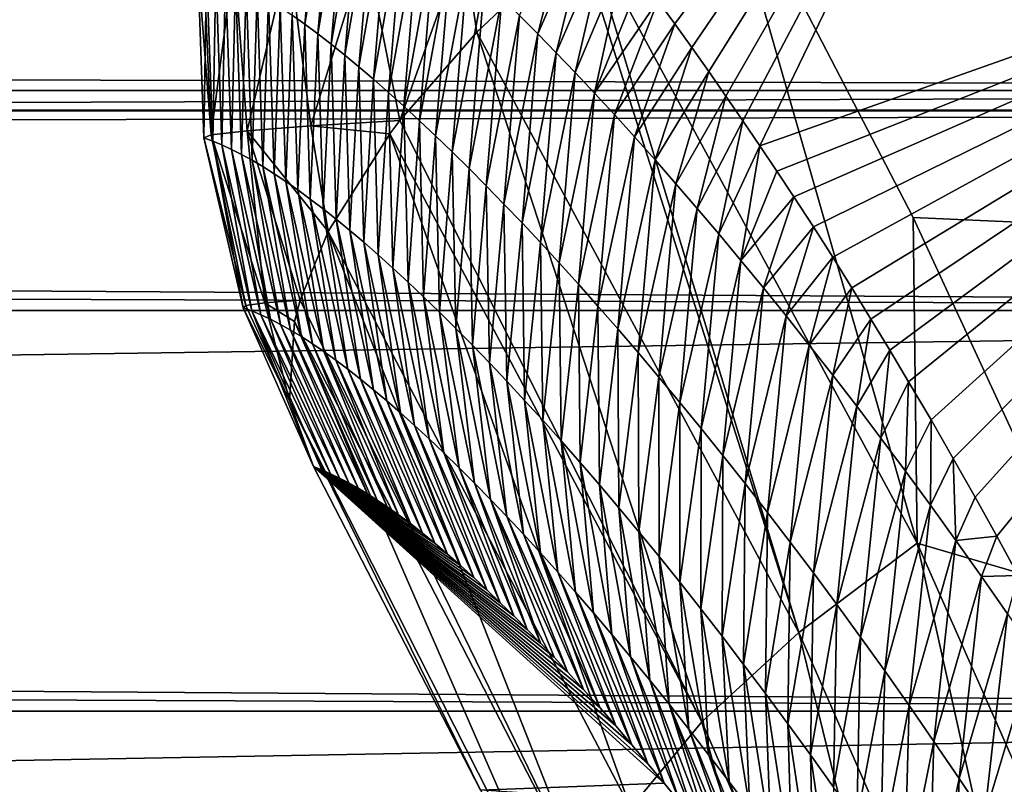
# Model space of a CAD drawing. Header units: metres. Extents: x -99 to 99, y -314 to 25.
# Tile 220 of 256: x 53.38 to 55.54, y 8.15 to 9.83. Entities that reach past the tile are written whole.
import ezdxf

# ---------------------------------------------------------------- set-up
doc = ezdxf.new("R2010")
doc.units = ezdxf.units.M
doc.layers.add('solid_K2442E1000C35', color=7, linetype='CONTINUOUS')

msp = doc.modelspace()

# ---------------------------------------------------------------- linework, layer by layer
at = {"layer": 'solid_K2442E1000C35'}
for points in [[(55.795956, 11.953486, 103.714195), (54.89637, 10.238478, 103.714195), (58.347553, 9.257127, 105.459549)], [(54.81287, 9.816098, 89.847153), (54.775631, 9.866859, 90.232086), (55.719929, 11.039345, 88.03479)], [(54.850132, 9.764329, 89.467834), (54.81287, 9.816098, 89.847153), (55.719929, 11.039345, 88.03479)], [(54.887444, 9.711597, 89.093765), (54.850132, 9.764329, 89.467834), (55.719929, 11.039345, 88.03479)], [(54.924774, 9.658029, 88.725197), (54.887444, 9.711597, 89.093765), (55.719929, 11.039345, 88.03479)], [(54.96209, 9.603746, 88.362366), (54.924774, 9.658029, 88.725197), (55.719929, 11.039345, 88.03479)], [(54.96209, 9.603746, 88.362366), (55.719929, 11.039345, 88.03479), (54.999344, 9.548873, 88.005524)], [(54.999344, 9.548873, 88.005524), (55.719929, 11.039345, 88.03479), (56.709724, 10.153956, 81.183411)], [(9.955976, 10.425831, 51.784344), (11.139119, 9.496064, 52.611408), (61.218418, 10.059094, 52.127201)], [(55.344341, 8.678151, 104.237274), (54.89637, 10.238478, 103.714195), (54.617821, 10.022468, 103.587593)], [(54.89637, 10.238478, 103.714195), (55.33522, 9.391545, 104.115356), (58.347553, 9.257127, 105.459549)], [(55.344341, 8.678151, 104.237274), (55.33522, 9.391545, 104.115356), (54.89637, 10.238478, 103.714195)], [(54.036057, 10.211912, 97.98056), (54.00087, 9.815524, 97.566704), (53.973362, 9.835263, 97.996384)], [(54.036057, 10.211912, 97.98056), (54.064129, 10.192017, 97.549492), (54.00087, 9.815524, 97.566704)], [(54.064129, 10.192017, 97.549492), (54.029263, 9.794318, 97.137146), (54.00087, 9.815524, 97.566704)], [(54.064129, 10.192017, 97.549492), (54.093128, 10.170642, 97.118553), (54.029263, 9.794318, 97.137146)], [(54.093128, 10.170642, 97.118553), (54.05854, 9.771638, 96.707718), (54.029263, 9.794318, 97.137146)], [(54.093128, 10.170642, 97.118553), (54.123047, 10.14778, 96.687729), (54.05854, 9.771638, 96.707718)], [(55.036705, 9.493231, 87.653023), (54.999344, 9.548873, 88.005524), (56.709724, 10.153956, 81.183411)], [(55.073883, 9.437165, 87.307083), (55.036705, 9.493231, 87.653023), (56.709724, 10.153956, 81.183411)], [(55.116688, 9.371259, 86.913292), (55.073883, 9.437165, 87.307083), (56.709724, 10.153956, 81.183411)], [(55.159084, 9.30459, 86.527916), (55.116688, 9.371259, 86.913292), (56.709724, 10.153956, 81.183411)], [(55.201118, 9.237225, 86.150436), (55.159084, 9.30459, 86.527916), (56.709724, 10.153956, 81.183411)], [(55.242836, 9.169221, 85.78035), (55.201118, 9.237225, 86.150436), (56.709724, 10.153956, 81.183411)], [(55.284298, 9.100637, 85.417145), (55.242836, 9.169221, 85.78035), (56.709724, 10.153956, 81.183411)], [(55.325565, 9.031528, 85.060318), (55.284298, 9.100637, 85.417145), (56.709724, 10.153956, 81.183411)], [(55.374893, 8.947964, 84.639999), (55.325565, 9.031528, 85.060318), (56.709724, 10.153956, 81.183411)], [(55.423599, 8.863645, 84.229675), (55.374893, 8.947964, 84.639999), (56.709724, 10.153956, 81.183411)], [(55.471611, 8.778626, 83.829369), (55.423599, 8.863645, 84.229675), (56.709724, 10.153956, 81.183411)], [(55.51899, 8.693009, 83.438507), (55.471611, 8.778626, 83.829369), (56.709724, 10.153956, 81.183411)], [(55.565815, 8.606889, 83.056496), (55.51899, 8.693009, 83.438507), (56.709724, 10.153956, 81.183411)], [(54.123047, 10.14778, 96.687729), (54.088699, 9.747474, 96.278419), (54.05854, 9.771638, 96.707718)], [(54.123047, 10.14778, 96.687729), (54.153885, 10.123422, 96.257042), (54.088699, 9.747474, 96.278419)], [(54.153885, 10.123422, 96.257042), (54.119736, 9.721812, 95.849266), (54.088699, 9.747474, 96.278419)], [(54.153885, 10.123422, 96.257042), (54.185638, 10.097552, 95.826492), (54.119736, 9.721812, 95.849266)], [(54.185638, 10.097552, 95.826492), (54.151642, 9.69464, 95.420265), (54.119736, 9.721812, 95.849266)], [(54.185638, 10.097552, 95.826492), (54.218304, 10.070159, 95.396088), (54.151642, 9.69464, 95.420265)], [(54.472198, 9.834601, 92.387894), (54.590939, 10.104115, 92.241554), (54.512028, 9.794504, 91.958893)], [(54.512028, 9.794504, 91.958893), (54.590939, 10.104115, 92.241554), (54.627541, 10.058785, 91.827744)], [(54.218304, 10.070159, 95.396088), (54.184422, 9.665945, 94.991425), (54.151642, 9.69464, 95.420265)], [(54.218304, 10.070159, 95.396088), (54.251877, 10.041227, 94.965836), (54.184422, 9.665945, 94.991425)], [(-61.218464, 10.059131, 29.872831), (61.21846, 10.059127, 29.872828), (60.751827, 9.669806, 29.532879)], [(-60.751827, 9.669806, 29.532879), (-61.218464, 10.059131, 29.872831), (60.751827, 9.669806, 29.532879)], [(11.139119, 9.496064, 52.611408), (60.751858, 9.66983, 52.467102), (61.218418, 10.059094, 52.127201)], [(54.512028, 9.794504, 91.958893), (54.627541, 10.058785, 91.827744), (54.552731, 9.752736, 91.530106)], [(54.552731, 9.752736, 91.530106), (54.627541, 10.058785, 91.827744), (54.664421, 10.012296, 91.419228)], [(54.251877, 10.041227, 94.965836), (54.218067, 9.635714, 94.562744), (54.184422, 9.665945, 94.991425)], [(54.251877, 10.041227, 94.965836), (54.286358, 10.010747, 94.535744), (54.218067, 9.635714, 94.562744)], [(54.617821, 10.022468, 103.587593), (54.600163, 10.007406, 103.576805), (55.084377, 8.481994, 104.04776)], [(55.344341, 8.678151, 104.237274), (54.617821, 10.022468, 103.587593), (55.084377, 8.481994, 104.04776)], [(54.286358, 10.010747, 94.535744), (54.252575, 9.603933, 94.134232), (54.218067, 9.635714, 94.562744)], [(54.286358, 10.010747, 94.535744), (54.321735, 9.978702, 94.10582), (54.252575, 9.603933, 94.134232)], [(54.348202, 9.994689, 103.364006), (54.378029, 9.79834, 103.40255), (54.600163, 10.007406, 103.576805)], [(54.600163, 10.007406, 103.576805), (54.378029, 9.79834, 103.40255), (55.084377, 8.481994, 104.04776)], [(54.552731, 9.752736, 91.530106), (54.664421, 10.012296, 91.419228), (54.594307, 9.709276, 91.101532)], [(54.594307, 9.709276, 91.101532), (54.664421, 10.012296, 91.419228), (54.701454, 9.964794, 91.01696)], [(54.134773, 9.982768, 103.112312), (53.965885, 9.971853, 102.828766), (54.013966, 9.592376, 102.902931)], [(54.134773, 9.982768, 103.112312), (54.013966, 9.592376, 102.902931), (54.20929, 9.60427, 103.199898)], [(54.348202, 9.994689, 103.364006), (54.134773, 9.982768, 103.112312), (54.20929, 9.60427, 103.199898)], [(54.348202, 9.994689, 103.364006), (54.20929, 9.60427, 103.199898), (54.378029, 9.79834, 103.40255)], [(54.321735, 9.978702, 94.10582), (54.287941, 9.570592, 93.705902), (54.252575, 9.603933, 94.134232)], [(54.321735, 9.978702, 94.10582), (54.358017, 9.94508, 93.676064), (54.287941, 9.570592, 93.705902)], [(53.846184, 9.962244, 102.521156), (53.778961, 9.954205, 102.19796), (53.795727, 9.572883, 102.229729)], [(53.846184, 9.962244, 102.521156), (53.795727, 9.572883, 102.229729), (53.874687, 9.581741, 102.576134)], [(53.965885, 9.971853, 102.828766), (53.846184, 9.962244, 102.521156), (53.874687, 9.581741, 102.576134)], [(53.965885, 9.971853, 102.828766), (53.874687, 9.581741, 102.576134), (54.013966, 9.592376, 102.902931)], [(54.594307, 9.709276, 91.101532), (54.701454, 9.964794, 91.01696), (54.636753, 9.664103, 90.67318)], [(54.636753, 9.664103, 90.67318), (54.701454, 9.964794, 91.01696), (54.738506, 9.916409, 90.621788)], [(53.778961, 9.954205, 102.19796), (53.766071, 9.947958, 101.86805), (53.795727, 9.572883, 102.229729)], [(53.785496, 9.941139, 101.437538), (53.779598, 9.566081, 101.874763), (53.766071, 9.947958, 101.86805)], [(53.795727, 9.572883, 102.229729), (53.766071, 9.947958, 101.86805), (53.779598, 9.566081, 101.874763)], [(53.785496, 9.941139, 101.437538), (53.798965, 9.559217, 101.441803), (53.779598, 9.566081, 101.874763)], [(53.785496, 9.941139, 101.437538), (53.805828, 9.932907, 101.007088), (53.798965, 9.559217, 101.441803)], [(54.358017, 9.94508, 93.676064), (54.324162, 9.535677, 93.277756), (54.287941, 9.570592, 93.705902)], [(54.358017, 9.94508, 93.676064), (54.395187, 9.909868, 93.246483), (54.324162, 9.535677, 93.277756)], [(53.805828, 9.932907, 101.007088), (53.819221, 9.550918, 101.008919), (53.798965, 9.559217, 101.441803)], [(53.805828, 9.932907, 101.007088), (53.827065, 9.923257, 100.576714), (53.819221, 9.550918, 101.008919)], [(53.827065, 9.923257, 100.576714), (53.840359, 9.541179, 100.576103), (53.819221, 9.550918, 101.008919)], [(53.827065, 9.923257, 100.576714), (53.849205, 9.912185, 100.146423), (53.840359, 9.541179, 100.576103)], [(54.636753, 9.664103, 90.67318), (54.738506, 9.916409, 90.621788), (54.775631, 9.866859, 90.232086)], [(53.849205, 9.912185, 100.146423), (53.862377, 9.529996, 100.143372), (53.840359, 9.541179, 100.576103)], [(53.849205, 9.912185, 100.146423), (53.872246, 9.899683, 99.716217), (53.862377, 9.529996, 100.143372)], [(53.872246, 9.899683, 99.716217), (53.885273, 9.517363, 99.710739), (53.862377, 9.529996, 100.143372)], [(53.872246, 9.899683, 99.716217), (53.896183, 9.885747, 99.286102), (53.885273, 9.517363, 99.710739)], [(54.395187, 9.909868, 93.246483), (54.361233, 9.499169, 92.8498), (54.324162, 9.535677, 93.277756)], [(54.395187, 9.909868, 93.246483), (54.43325, 9.87305, 92.817093), (54.361233, 9.499169, 92.8498)], [(53.896183, 9.885747, 99.286102), (53.909042, 9.503272, 99.278191), (53.885273, 9.517363, 99.710739)], [(53.896183, 9.885747, 99.286102), (53.921017, 9.870369, 98.856087), (53.909042, 9.503272, 99.278191)], [(54.43325, 9.87305, 92.817093), (54.399151, 9.461051, 92.42205), (54.361233, 9.499169, 92.8498)], [(54.43325, 9.87305, 92.817093), (54.472198, 9.834601, 92.387894), (54.399151, 9.461051, 92.42205)], [(53.921017, 9.870369, 98.856087), (53.933689, 9.48772, 98.845757), (53.909042, 9.503272, 99.278191)], [(53.921017, 9.870369, 98.856087), (53.946743, 9.853543, 98.426178), (53.933689, 9.48772, 98.845757)], [(53.946743, 9.853543, 98.426178), (53.959206, 9.470697, 98.413422), (53.933689, 9.48772, 98.845757)], [(53.946743, 9.853543, 98.426178), (53.973362, 9.835263, 97.996384), (53.959206, 9.470697, 98.413422)], [(54.636753, 9.664103, 90.67318), (54.775631, 9.866859, 90.232086), (54.680058, 9.617195, 90.245064)], [(54.680058, 9.617195, 90.245064), (54.775631, 9.866859, 90.232086), (54.81287, 9.816098, 89.847153)], [(53.973362, 9.835263, 97.996384), (53.985588, 9.4522, 97.981209), (53.959206, 9.470697, 98.413422)], [(53.973362, 9.835263, 97.996384), (54.00087, 9.815524, 97.566704), (53.985588, 9.4522, 97.981209)], [(54.472198, 9.834601, 92.387894), (54.437908, 9.4213, 91.994507), (54.399151, 9.461051, 92.42205)], [(54.472198, 9.834601, 92.387894), (54.512028, 9.794504, 91.958893), (54.437908, 9.4213, 91.994507)], [(54.00087, 9.815524, 97.566704), (54.012836, 9.432221, 97.549118), (53.985588, 9.4522, 97.981209)], [(54.00087, 9.815524, 97.566704), (54.029263, 9.794318, 97.137146), (54.012836, 9.432221, 97.549118)], [(54.680058, 9.617195, 90.245064), (54.81287, 9.816098, 89.847153), (54.72422, 9.56853, 89.817177)], [(54.72422, 9.56853, 89.817177), (54.81287, 9.816098, 89.847153), (54.850132, 9.764329, 89.467834)], [(54.029263, 9.794318, 97.137146), (54.040951, 9.410755, 97.117157), (54.012836, 9.432221, 97.549118)], [(54.029263, 9.794318, 97.137146), (54.05854, 9.771638, 96.707718), (54.040951, 9.410755, 97.117157)], [(54.378029, 9.79834, 103.40255), (54.20929, 9.60427, 103.199898), (54.872242, 8.28597, 103.805794)], [(55.084377, 8.481994, 104.04776), (54.378029, 9.79834, 103.40255), (54.872242, 8.28597, 103.805794)], [(54.512028, 9.794504, 91.958893), (54.477505, 9.379896, 91.567184), (54.437908, 9.4213, 91.994507)], [(54.512028, 9.794504, 91.958893), (54.552731, 9.752736, 91.530106), (54.477505, 9.379896, 91.567184)], [(54.05854, 9.771638, 96.707718), (54.069923, 9.387793, 96.685326), (54.040951, 9.410755, 97.117157)], [(54.05854, 9.771638, 96.707718), (54.088699, 9.747474, 96.278419), (54.069923, 9.387793, 96.685326)], [(54.72422, 9.56853, 89.817177), (54.850132, 9.764329, 89.467834), (54.769234, 9.518078, 89.389549)], [(54.769234, 9.518078, 89.389549), (54.850132, 9.764329, 89.467834), (54.887444, 9.711597, 89.093765)], [(54.088699, 9.747474, 96.278419), (54.099754, 9.363324, 96.253647), (54.069923, 9.387793, 96.685326)], [(54.088699, 9.747474, 96.278419), (54.119736, 9.721812, 95.849266), (54.099754, 9.363324, 96.253647)], [(54.552731, 9.752736, 91.530106), (54.517929, 9.336819, 91.140083), (54.477505, 9.379896, 91.567184)], [(54.552731, 9.752736, 91.530106), (54.594307, 9.709276, 91.101532), (54.517929, 9.336819, 91.140083)], [(54.119736, 9.721812, 95.849266), (54.13044, 9.337336, 95.822113), (54.099754, 9.363324, 96.253647)], [(54.119736, 9.721812, 95.849266), (54.151642, 9.69464, 95.420265), (54.13044, 9.337336, 95.822113)], [(54.594307, 9.709276, 91.101532), (54.559181, 9.292048, 90.713219), (54.517929, 9.336819, 91.140083)], [(54.594307, 9.709276, 91.101532), (54.636753, 9.664103, 90.67318), (54.559181, 9.292048, 90.713219)], [(54.769234, 9.518078, 89.389549), (54.887444, 9.711597, 89.093765), (54.815094, 9.465807, 88.962173)], [(54.815094, 9.465807, 88.962173), (54.887444, 9.711597, 89.093765), (54.924774, 9.658029, 88.725197)], [(54.151642, 9.69464, 95.420265), (54.161972, 9.309815, 95.390739), (54.13044, 9.337336, 95.822113)], [(54.151642, 9.69464, 95.420265), (54.184422, 9.665945, 94.991425), (54.161972, 9.309815, 95.390739)], [(-60.751827, 9.669806, 29.532879), (60.751827, 9.669806, 29.532879), (60.700451, 9.625253, 29.495457)], [(-60.700459, 9.625257, 29.495461), (-60.751827, 9.669806, 29.532879), (60.700451, 9.625253, 29.495457)], [(11.139119, 9.496064, 52.611408), (60.700417, 9.625219, 52.50457), (60.751858, 9.66983, 52.467102)], [(54.184422, 9.665945, 94.991425), (54.194347, 9.280749, 94.959526), (54.161972, 9.309815, 95.390739)], [(54.184422, 9.665945, 94.991425), (54.218067, 9.635714, 94.562744), (54.194347, 9.280749, 94.959526)], [(54.636753, 9.664103, 90.67318), (54.601254, 9.245563, 90.286598), (54.559181, 9.292048, 90.713219)], [(54.636753, 9.664103, 90.67318), (54.680058, 9.617195, 90.245064), (54.601254, 9.245563, 90.286598)], [(54.815094, 9.465807, 88.962173), (54.924774, 9.658029, 88.725197), (54.861797, 9.411685, 88.535065)], [(54.861797, 9.411685, 88.535065), (54.924774, 9.658029, 88.725197), (54.96209, 9.603746, 88.362366)], [(54.218067, 9.635714, 94.562744), (54.227566, 9.250125, 94.528496), (54.194347, 9.280749, 94.959526)], [(54.218067, 9.635714, 94.562744), (54.252575, 9.603933, 94.134232), (54.227566, 9.250125, 94.528496)], [(-60.700459, 9.625257, 29.495461), (60.700451, 9.625253, 29.495457), (60.216927, 9.18812, 29.143421)], [(-60.21693, 9.188125, 29.143425), (-60.700459, 9.625257, 29.495461), (60.216927, 9.18812, 29.143421)], [(11.139119, 9.496064, 52.611408), (60.216892, 9.188086, 52.856606), (60.700417, 9.625219, 52.50457)], [(54.680058, 9.617195, 90.245064), (54.644142, 9.197341, 89.860229), (54.601254, 9.245563, 90.286598)], [(54.680058, 9.617195, 90.245064), (54.72422, 9.56853, 89.817177), (54.644142, 9.197341, 89.860229)], [(54.013966, 9.592376, 102.902931), (53.874687, 9.581741, 102.576134), (54.052422, 9.361259, 102.886978)], [(54.013966, 9.592376, 102.902931), (54.187309, 9.575295, 103.166214), (54.20929, 9.60427, 103.199898)], [(54.013966, 9.592376, 102.902931), (54.052422, 9.361259, 102.886978), (54.187309, 9.575295, 103.166214)], [(54.20929, 9.60427, 103.199898), (54.187309, 9.575295, 103.166214), (54.872242, 8.28597, 103.805794)], [(54.252575, 9.603933, 94.134232), (54.261623, 9.217931, 94.097649), (54.227566, 9.250125, 94.528496)], [(54.252575, 9.603933, 94.134232), (54.287941, 9.570592, 93.705902), (54.261623, 9.217931, 94.097649)], [(54.861797, 9.411685, 88.535065), (54.96209, 9.603746, 88.362366), (54.909332, 9.355682, 88.108238)], [(54.909332, 9.355682, 88.108238), (54.96209, 9.603746, 88.362366), (54.999344, 9.548873, 88.005524)], [(53.795727, 9.572883, 102.229729), (53.779598, 9.566081, 101.874763), (53.871754, 9.198606, 102.145393)], [(53.874687, 9.581741, 102.576134), (53.795727, 9.572883, 102.229729), (53.913399, 9.204595, 102.402992)], [(53.795727, 9.572883, 102.229729), (53.871754, 9.198606, 102.145393), (53.913399, 9.204595, 102.402992)], [(53.874687, 9.581741, 102.576134), (53.990627, 9.210377, 102.653961), (54.052422, 9.361259, 102.886978)], [(53.874687, 9.581741, 102.576134), (53.913399, 9.204595, 102.402992), (53.990627, 9.210377, 102.653961)], [(54.187309, 9.575295, 103.166214), (54.052422, 9.361259, 102.886978), (54.715462, 8.097048, 103.519951)], [(54.872242, 8.28597, 103.805794), (54.187309, 9.575295, 103.166214), (54.715462, 8.097048, 103.519951)], [(54.287941, 9.570592, 93.705902), (54.296513, 9.184154, 93.666985), (54.261623, 9.217931, 94.097649)], [(54.287941, 9.570592, 93.705902), (54.324162, 9.535677, 93.277756), (54.296513, 9.184154, 93.666985)], [(54.72422, 9.56853, 89.817177), (54.68784, 9.147353, 89.43412), (54.644142, 9.197341, 89.860229)], [(54.72422, 9.56853, 89.817177), (54.769234, 9.518078, 89.389549), (54.68784, 9.147353, 89.43412)], [(53.798965, 9.559217, 101.441803), (53.865456, 9.193803, 101.884506), (53.779598, 9.566081, 101.874763)], [(53.871754, 9.198606, 102.145393), (53.779598, 9.566081, 101.874763), (53.865456, 9.193803, 101.884506)], [(53.798965, 9.559217, 101.441803), (53.884659, 9.186901, 101.451607), (53.865456, 9.193803, 101.884506)], [(53.798965, 9.559217, 101.441803), (53.819221, 9.550918, 101.008919), (53.884659, 9.186901, 101.451607)], [(53.819221, 9.550918, 101.008919), (53.904713, 9.17855, 101.018776), (53.884659, 9.186901, 101.451607)], [(53.819221, 9.550918, 101.008919), (53.840359, 9.541179, 100.576103), (53.904713, 9.17855, 101.018776)], [(54.909332, 9.355682, 88.108238), (54.999344, 9.548873, 88.005524), (54.957699, 9.297766, 87.681694)], [(54.957699, 9.297766, 87.681694), (54.999344, 9.548873, 88.005524), (55.036705, 9.493231, 87.653023)], [(53.840359, 9.541179, 100.576103), (53.925617, 9.168749, 100.586021), (53.904713, 9.17855, 101.018776)], [(53.840359, 9.541179, 100.576103), (53.862377, 9.529996, 100.143372), (53.925617, 9.168749, 100.586021)], [(53.862377, 9.529996, 100.143372), (53.947372, 9.157492, 100.153351), (53.925617, 9.168749, 100.586021)], [(53.862377, 9.529996, 100.143372), (53.885273, 9.517363, 99.710739), (53.947372, 9.157492, 100.153351)], [(54.324162, 9.535677, 93.277756), (54.33223, 9.148779, 93.236526), (54.296513, 9.184154, 93.666985)], [(54.324162, 9.535677, 93.277756), (54.361233, 9.499169, 92.8498), (54.33223, 9.148779, 93.236526)], [(53.885273, 9.517363, 99.710739), (53.969975, 9.144772, 99.720779), (53.947372, 9.157492, 100.153351)], [(53.885273, 9.517363, 99.710739), (53.909042, 9.503272, 99.278191), (53.969975, 9.144772, 99.720779)], [(54.769234, 9.518078, 89.389549), (54.732342, 9.09557, 89.008286), (54.68784, 9.147353, 89.43412)], [(54.769234, 9.518078, 89.389549), (54.815094, 9.465807, 88.962173), (54.732342, 9.09557, 89.008286)], [(11.139119, 9.496064, 52.611408), (12.158315, 8.504047, 53.356422), (60.216892, 9.188086, 52.856606)], [(53.909042, 9.503272, 99.278191), (53.99342, 9.130584, 99.2883), (53.969975, 9.144772, 99.720779)], [(53.909042, 9.503272, 99.278191), (53.933689, 9.48772, 98.845757), (53.99342, 9.130584, 99.2883)], [(53.933689, 9.48772, 98.845757), (54.017704, 9.114921, 98.855934), (53.99342, 9.130584, 99.2883)], [(53.933689, 9.48772, 98.845757), (53.959206, 9.470697, 98.413422), (54.017704, 9.114921, 98.855934)], [(54.361233, 9.499169, 92.8498), (54.368771, 9.11179, 92.806274), (54.33223, 9.148779, 93.236526)], [(54.361233, 9.499169, 92.8498), (54.399151, 9.461051, 92.42205), (54.368771, 9.11179, 92.806274)], [(54.957699, 9.297766, 87.681694), (55.036705, 9.493231, 87.653023), (55.073883, 9.437165, 87.307083)], [(53.959206, 9.470697, 98.413422), (54.042828, 9.097777, 98.423676), (54.017704, 9.114921, 98.855934)], [(53.959206, 9.470697, 98.413422), (53.985588, 9.4522, 97.981209), (54.042828, 9.097777, 98.423676)], [(54.399151, 9.461051, 92.42205), (54.406132, 9.073167, 92.376236), (54.368771, 9.11179, 92.806274)], [(54.399151, 9.461051, 92.42205), (54.437908, 9.4213, 91.994507), (54.406132, 9.073167, 92.376236)], [(54.815094, 9.465807, 88.962173), (54.777641, 9.04196, 88.582733), (54.732342, 9.09557, 89.008286)], [(54.815094, 9.465807, 88.962173), (54.861797, 9.411685, 88.535065), (54.777641, 9.04196, 88.582733)], [(53.985588, 9.4522, 97.981209), (54.068787, 9.079147, 97.991539), (54.042828, 9.097777, 98.423676)], [(53.985588, 9.4522, 97.981209), (54.012836, 9.432221, 97.549118), (54.068787, 9.079147, 97.991539)], [(54.012836, 9.432221, 97.549118), (54.095577, 9.059024, 97.559525), (54.068787, 9.079147, 97.991539)], [(54.012836, 9.432221, 97.549118), (54.040951, 9.410755, 97.117157), (54.095577, 9.059024, 97.559525)], [(54.437908, 9.4213, 91.994507), (54.444302, 9.032887, 91.946426), (54.406132, 9.073167, 92.376236)], [(54.437908, 9.4213, 91.994507), (54.477505, 9.379896, 91.567184), (54.444302, 9.032887, 91.946426)], [(54.957699, 9.297766, 87.681694), (55.073883, 9.437165, 87.307083), (55.006886, 9.237904, 87.255447)], [(55.006886, 9.237904, 87.255447), (55.073883, 9.437165, 87.307083), (55.116688, 9.371259, 86.913292)], [(54.040951, 9.410755, 97.117157), (54.123199, 9.037402, 97.127655), (54.095577, 9.059024, 97.559525)], [(54.040951, 9.410755, 97.117157), (54.069923, 9.387793, 96.685326), (54.123199, 9.037402, 97.127655)], [(54.861797, 9.411685, 88.535065), (54.823734, 8.986492, 88.157471), (54.777641, 9.04196, 88.582733)], [(54.861797, 9.411685, 88.535065), (54.909332, 9.355682, 88.108238), (54.823734, 8.986492, 88.157471)], [(54.069923, 9.387793, 96.685326), (54.151649, 9.014274, 96.695915), (54.123199, 9.037402, 97.127655)], [(54.069923, 9.387793, 96.685326), (54.099754, 9.363324, 96.253647), (54.151649, 9.014274, 96.695915)], [(54.477505, 9.379896, 91.567184), (54.483284, 8.990932, 91.516846), (54.444302, 9.032887, 91.946426)], [(54.477505, 9.379896, 91.567184), (54.517929, 9.336819, 91.140083), (54.483284, 8.990932, 91.516846)], [(55.33522, 9.391545, 104.115356), (55.71637, 8.569057, 104.461082), (58.347553, 9.257127, 105.459549)], [(55.344341, 8.678151, 104.237274), (55.71637, 8.569057, 104.461082), (55.33522, 9.391545, 104.115356)], [(54.052422, 9.361259, 102.886978), (53.990627, 9.210377, 102.653961), (54.619602, 7.921935, 103.200394)], [(54.715462, 8.097048, 103.519951), (54.052422, 9.361259, 102.886978), (54.619602, 7.921935, 103.200394)], [(54.099754, 9.363324, 96.253647), (54.180923, 8.989627, 96.264336), (54.151649, 9.014274, 96.695915)], [(54.099754, 9.363324, 96.253647), (54.13044, 9.337336, 95.822113), (54.180923, 8.989627, 96.264336)], [(54.909332, 9.355682, 88.108238), (54.870613, 8.929137, 87.732513), (54.823734, 8.986492, 88.157471)], [(54.909332, 9.355682, 88.108238), (54.957699, 9.297766, 87.681694), (54.870613, 8.929137, 87.732513)], [(55.006886, 9.237904, 87.255447), (55.116688, 9.371259, 86.913292), (55.056892, 9.176062, 86.829498)], [(55.056892, 9.176062, 86.829498), (55.116688, 9.371259, 86.913292), (55.159084, 9.30459, 86.527916)], [(54.13044, 9.337336, 95.822113), (54.211014, 8.96345, 95.832909), (54.180923, 8.989627, 96.264336)], [(54.13044, 9.337336, 95.822113), (54.161972, 9.309815, 95.390739), (54.211014, 8.96345, 95.832909)], [(54.517929, 9.336819, 91.140083), (54.523067, 8.947282, 91.087517), (54.483284, 8.990932, 91.516846)], [(54.517929, 9.336819, 91.140083), (54.559181, 9.292048, 90.713219), (54.523067, 8.947282, 91.087517)], [(54.161972, 9.309815, 95.390739), (54.24192, 8.93573, 95.401642), (54.211014, 8.96345, 95.832909)], [(54.161972, 9.309815, 95.390739), (54.194347, 9.280749, 94.959526), (54.24192, 8.93573, 95.401642)], [(54.559181, 9.292048, 90.713219), (54.563648, 8.901914, 90.65844), (54.523067, 8.947282, 91.087517)], [(54.559181, 9.292048, 90.713219), (54.601254, 9.245563, 90.286598), (54.563648, 8.901914, 90.65844)], [(54.957699, 9.297766, 87.681694), (54.91827, 8.869864, 87.307869), (54.870613, 8.929137, 87.732513)], [(54.957699, 9.297766, 87.681694), (55.006886, 9.237904, 87.255447), (54.91827, 8.869864, 87.307869)], [(55.056892, 9.176062, 86.829498), (55.159084, 9.30459, 86.527916), (55.107708, 9.112194, 86.403877)], [(55.107708, 9.112194, 86.403877), (55.159084, 9.30459, 86.527916), (55.201118, 9.237225, 86.150436)], [(54.194347, 9.280749, 94.959526), (54.27364, 8.906454, 94.970558), (54.24192, 8.93573, 95.401642)], [(54.194347, 9.280749, 94.959526), (54.227566, 9.250125, 94.528496), (54.27364, 8.906454, 94.970558)], [(54.227566, 9.250125, 94.528496), (54.306164, 8.87561, 94.539658), (54.27364, 8.906454, 94.970558)], [(54.227566, 9.250125, 94.528496), (54.261623, 9.217931, 94.097649), (54.306164, 8.87561, 94.539658)], [(54.601254, 9.245563, 90.286598), (54.605022, 8.854809, 90.229622), (54.563648, 8.901914, 90.65844)], [(54.601254, 9.245563, 90.286598), (54.644142, 9.197341, 89.860229), (54.605022, 8.854809, 90.229622)], [(55.006886, 9.237904, 87.255447), (54.966698, 8.808638, 86.883553), (54.91827, 8.869864, 87.307869)], [(55.006886, 9.237904, 87.255447), (55.056892, 9.176062, 86.829498), (54.966698, 8.808638, 86.883553)], [(55.107708, 9.112194, 86.403877), (55.201118, 9.237225, 86.150436), (55.159328, 9.046255, 85.978577)], [(55.159328, 9.046255, 85.978577), (55.201118, 9.237225, 86.150436), (55.242836, 9.169221, 85.78035)], [(53.913399, 9.204595, 102.402992), (53.871754, 9.198606, 102.145393), (53.967178, 8.989988, 102.240646)], [(53.913399, 9.204595, 102.402992), (53.978165, 9.163827, 102.57476), (53.990627, 9.210377, 102.653961)], [(53.913399, 9.204595, 102.402992), (53.967178, 8.989988, 102.240646), (53.978165, 9.163827, 102.57476)], [(53.990627, 9.210377, 102.653961), (53.978165, 9.163827, 102.57476), (54.619602, 7.921935, 103.200394)], [(54.261623, 9.217931, 94.097649), (54.339489, 8.843186, 94.108948), (54.306164, 8.87561, 94.539658)], [(54.261623, 9.217931, 94.097649), (54.296513, 9.184154, 93.666985), (54.339489, 8.843186, 94.108948)], [(-60.21693, 9.188125, 29.143425), (60.216927, 9.18812, 29.143421), (59.349651, 8.309529, 28.511936)], [(-59.349655, 8.309536, 28.51194), (-60.21693, 9.188125, 29.143425), (59.349651, 8.309529, 28.511936)], [(12.158315, 8.504047, 53.356422), (59.349617, 8.309495, 53.488087), (60.216892, 9.188086, 52.856606)], [(53.871754, 9.198606, 102.145393), (53.865456, 9.193803, 101.884506), (53.967178, 8.989988, 102.240646)], [(53.865456, 9.193803, 101.884506), (53.884659, 9.186901, 101.451607), (54.019756, 8.846045, 101.896843)], [(53.967178, 8.989988, 102.240646), (53.865456, 9.193803, 101.884506), (54.019756, 8.846045, 101.896843)], [(53.884659, 9.186901, 101.451607), (54.057674, 8.829941, 101.071083), (54.038502, 8.83849, 101.482155)], [(53.884659, 9.186901, 101.451607), (53.904713, 9.17855, 101.018776), (54.057674, 8.829941, 101.071083)], [(53.884659, 9.186901, 101.451607), (54.038502, 8.83849, 101.482155), (54.019756, 8.846045, 101.896843)], [(54.296513, 9.184154, 93.666985), (54.373611, 8.809169, 93.678444), (54.339489, 8.843186, 94.108948)], [(54.296513, 9.184154, 93.666985), (54.33223, 9.148779, 93.236526), (54.373611, 8.809169, 93.678444)], [(54.644142, 9.197341, 89.860229), (54.647179, 8.805943, 89.801079), (54.605022, 8.854809, 90.229622)], [(54.644142, 9.197341, 89.860229), (54.68784, 9.147353, 89.43412), (54.647179, 8.805943, 89.801079)], [(53.904713, 9.17855, 101.018776), (54.077274, 8.820399, 100.663628), (54.057674, 8.829941, 101.071083)], [(53.904713, 9.17855, 101.018776), (53.925617, 9.168749, 100.586021), (54.077274, 8.820399, 100.663628)], [(53.925617, 9.168749, 100.586021), (54.097298, 8.809862, 100.259781), (54.077274, 8.820399, 100.663628)], [(53.925617, 9.168749, 100.586021), (53.947372, 9.157492, 100.153351), (54.097298, 8.809862, 100.259781)], [(53.978165, 9.163827, 102.57476), (53.967178, 8.989988, 102.240646), (54.588066, 7.766835, 102.858452)], [(54.619602, 7.921935, 103.200394), (53.978165, 9.163827, 102.57476), (54.588066, 7.766835, 102.858452)], [(55.056892, 9.176062, 86.829498), (55.015892, 8.745415, 86.459572), (54.966698, 8.808638, 86.883553)], [(55.056892, 9.176062, 86.829498), (55.107708, 9.112194, 86.403877), (55.015892, 8.745415, 86.459572)], [(55.159328, 9.046255, 85.978577), (55.242836, 9.169221, 85.78035), (55.211746, 8.978199, 85.553619)], [(55.211746, 8.978199, 85.553619), (55.242836, 9.169221, 85.78035), (55.284298, 9.100637, 85.417145)], [(53.947372, 9.157492, 100.153351), (54.117748, 8.79833, 99.859558), (54.097298, 8.809862, 100.259781)], [(53.947372, 9.157492, 100.153351), (53.969975, 9.144772, 99.720779), (54.117748, 8.79833, 99.859558)], [(53.969975, 9.144772, 99.720779), (54.138615, 8.785801, 99.462944), (54.117748, 8.79833, 99.859558)], [(53.969975, 9.144772, 99.720779), (53.99342, 9.130584, 99.2883), (54.138615, 8.785801, 99.462944)], [(54.33223, 9.148779, 93.236526), (54.408531, 8.773544, 93.248146), (54.373611, 8.809169, 93.678444)], [(54.33223, 9.148779, 93.236526), (54.368771, 9.11179, 92.806274), (54.408531, 8.773544, 93.248146)], [(54.68784, 9.147353, 89.43412), (54.690113, 8.755285, 89.372818), (54.647179, 8.805943, 89.801079)], [(54.68784, 9.147353, 89.43412), (54.732342, 9.09557, 89.008286), (54.690113, 8.755285, 89.372818)], [(53.99342, 9.130584, 99.2883), (54.159901, 8.772273, 99.069946), (54.138615, 8.785801, 99.462944)], [(53.99342, 9.130584, 99.2883), (54.017704, 9.114921, 98.855934), (54.159901, 8.772273, 99.069946)], [(54.017704, 9.114921, 98.855934), (54.181602, 8.757746, 98.680565), (54.159901, 8.772273, 99.069946)], [(54.017704, 9.114921, 98.855934), (54.042828, 9.097777, 98.423676), (54.181602, 8.757746, 98.680565)], [(54.042828, 9.097777, 98.423676), (54.206909, 8.739917, 98.239983), (54.181602, 8.757746, 98.680565)], [(54.042828, 9.097777, 98.423676), (54.068787, 9.079147, 97.991539), (54.206909, 8.739917, 98.239983)], [(54.368771, 9.11179, 92.806274), (54.444237, 8.736296, 92.818069), (54.408531, 8.773544, 93.248146)], [(54.368771, 9.11179, 92.806274), (54.406132, 9.073167, 92.376236), (54.444237, 8.736296, 92.818069)], [(54.732342, 9.09557, 89.008286), (54.733822, 8.702807, 88.944862), (54.690113, 8.755285, 89.372818)], [(54.732342, 9.09557, 89.008286), (54.777641, 9.04196, 88.582733), (54.733822, 8.702807, 88.944862)], [(55.107708, 9.112194, 86.403877), (55.065845, 8.680153, 86.03595), (55.015892, 8.745415, 86.459572)], [(55.107708, 9.112194, 86.403877), (55.159328, 9.046255, 85.978577), (55.065845, 8.680153, 86.03595)], [(55.211746, 8.978199, 85.553619), (55.284298, 9.100637, 85.417145), (55.264954, 8.907981, 85.129021)], [(55.264954, 8.907981, 85.129021), (55.284298, 9.100637, 85.417145), (55.325565, 9.031528, 85.060318)], [(54.068787, 9.079147, 97.991539), (54.23275, 8.720778, 97.804115), (54.206909, 8.739917, 98.239983)], [(54.068787, 9.079147, 97.991539), (54.095577, 9.059024, 97.559525), (54.23275, 8.720778, 97.804115)], [(54.406132, 9.073167, 92.376236), (54.480724, 8.697403, 92.388214), (54.444237, 8.736296, 92.818069)], [(54.406132, 9.073167, 92.376236), (54.444302, 9.032887, 91.946426), (54.480724, 8.697403, 92.388214)], [(54.095577, 9.059024, 97.559525), (54.259251, 8.700125, 97.37249), (54.23275, 8.720778, 97.804115)], [(54.095577, 9.059024, 97.559525), (54.123199, 9.037402, 97.127655), (54.259251, 8.700125, 97.37249)], [(54.123199, 9.037402, 97.127655), (54.286488, 8.677822, 96.944786), (54.259251, 8.700125, 97.37249)], [(54.123199, 9.037402, 97.127655), (54.151649, 9.014274, 96.695915), (54.286488, 8.677822, 96.944786)], [(54.444302, 9.032887, 91.946426), (54.517986, 8.656846, 91.958611), (54.480724, 8.697403, 92.388214)], [(54.444302, 9.032887, 91.946426), (54.483284, 8.990932, 91.516846), (54.517986, 8.656846, 91.958611)], [(54.777641, 9.04196, 88.582733), (54.778297, 8.648479, 88.517204), (54.733822, 8.702807, 88.944862)], [(54.777641, 9.04196, 88.582733), (54.823734, 8.986492, 88.157471), (54.778297, 8.648479, 88.517204)], [(55.159328, 9.046255, 85.978577), (55.11655, 8.612805, 85.612686), (55.065845, 8.680153, 86.03595)], [(55.159328, 9.046255, 85.978577), (55.211746, 8.978199, 85.553619), (55.11655, 8.612805, 85.612686)], [(55.264954, 8.907981, 85.129021), (55.325565, 9.031528, 85.060318), (55.318947, 8.835553, 84.704788)], [(55.318947, 8.835553, 84.704788), (55.325565, 9.031528, 85.060318), (55.374893, 8.947964, 84.639999)], [(54.151649, 9.014274, 96.695915), (54.31435, 8.654031, 96.5214), (54.286488, 8.677822, 96.944786)], [(54.151649, 9.014274, 96.695915), (54.180923, 8.989627, 96.264336), (54.31435, 8.654031, 96.5214)], [(53.967178, 8.989988, 102.240646), (54.019756, 8.846045, 101.896843), (54.386589, 8.136756, 102.269264)], [(54.588066, 7.766835, 102.858452), (53.967178, 8.989988, 102.240646), (54.386589, 8.136756, 102.269264)], [(54.180923, 8.989627, 96.264336), (54.342728, 8.628908, 96.102715), (54.31435, 8.654031, 96.5214)], [(54.180923, 8.989627, 96.264336), (54.211014, 8.96345, 95.832909), (54.342728, 8.628908, 96.102715)], [(54.483284, 8.990932, 91.516846), (54.556019, 8.614605, 91.529251), (54.517986, 8.656846, 91.958611)], [(54.483284, 8.990932, 91.516846), (54.523067, 8.947282, 91.087517), (54.556019, 8.614605, 91.529251)], [(54.823734, 8.986492, 88.157471), (54.823528, 8.592268, 88.089874), (54.778297, 8.648479, 88.517204)], [(54.823734, 8.986492, 88.157471), (54.870613, 8.929137, 87.732513), (54.823528, 8.592268, 88.089874)], [(54.211014, 8.96345, 95.832909), (54.371513, 8.602615, 95.689117), (54.342728, 8.628908, 96.102715)], [(54.211014, 8.96345, 95.832909), (54.24192, 8.93573, 95.401642), (54.371513, 8.602615, 95.689117)], [(55.211746, 8.978199, 85.553619), (55.167999, 8.543329, 85.189804), (55.11655, 8.612805, 85.612686)], [(55.211746, 8.978199, 85.553619), (55.264954, 8.907981, 85.129021), (55.167999, 8.543329, 85.189804)], [(54.523067, 8.947282, 91.087517), (54.594818, 8.570659, 91.100151), (54.556019, 8.614605, 91.529251)], [(54.523067, 8.947282, 91.087517), (54.563648, 8.901914, 90.65844), (54.594818, 8.570659, 91.100151)], [(55.318947, 8.835553, 84.704788), (55.374893, 8.947964, 84.639999), (55.373718, 8.760867, 84.28093)], [(55.373718, 8.760867, 84.28093), (55.374893, 8.947964, 84.639999), (55.423599, 8.863645, 84.229675)], [(54.24192, 8.93573, 95.401642), (54.4006, 8.575311, 95.280998), (54.371513, 8.602615, 95.689117)], [(54.24192, 8.93573, 95.401642), (54.27364, 8.906454, 94.970558), (54.4006, 8.575311, 95.280998)], [(54.870613, 8.929137, 87.732513), (54.869514, 8.534144, 87.66288), (54.823528, 8.592268, 88.089874)], [(54.870613, 8.929137, 87.732513), (54.91827, 8.869864, 87.307869), (54.869514, 8.534144, 87.66288)], [(54.27364, 8.906454, 94.970558), (54.429878, 8.547154, 94.878746), (54.4006, 8.575311, 95.280998)], [(54.27364, 8.906454, 94.970558), (54.306164, 8.87561, 94.539658), (54.429878, 8.547154, 94.878746)], [(54.563648, 8.901914, 90.65844), (54.634377, 8.524987, 90.671326), (54.594818, 8.570659, 91.100151)], [(54.563648, 8.901914, 90.65844), (54.605022, 8.854809, 90.229622), (54.634377, 8.524987, 90.671326)], [(55.264954, 8.907981, 85.129021), (55.220184, 8.471681, 84.767319), (55.167999, 8.543329, 85.189804)], [(55.264954, 8.907981, 85.129021), (55.318947, 8.835553, 84.704788), (55.220184, 8.471681, 84.767319)], [(54.306164, 8.87561, 94.539658), (54.459248, 8.518309, 94.482758), (54.429878, 8.547154, 94.878746)], [(54.306164, 8.87561, 94.539658), (54.339489, 8.843186, 94.108948), (54.459248, 8.518309, 94.482758)], [(54.91827, 8.869864, 87.307869), (54.916241, 8.474078, 87.236221), (54.869514, 8.534144, 87.66288)], [(54.91827, 8.869864, 87.307869), (54.966698, 8.808638, 86.883553), (54.916241, 8.474078, 87.236221)], [(55.373718, 8.760867, 84.28093), (55.423599, 8.863645, 84.229675), (55.429256, 8.683859, 83.857475)], [(55.429256, 8.683859, 83.857475), (55.423599, 8.863645, 84.229675), (55.471611, 8.778626, 83.829369)], [(54.019756, 8.846045, 101.896843), (54.753754, 8.194252, 90.916367), (54.788986, 8.151917, 90.525658)], [(54.386589, 8.136756, 102.269264), (54.019756, 8.846045, 101.896843), (54.788986, 8.151917, 90.525658)], [(54.019756, 8.846045, 101.896843), (54.718487, 8.235968, 91.313187), (54.753754, 8.194252, 90.916367)], [(54.019756, 8.846045, 101.896843), (54.683167, 8.277114, 91.715973), (54.718487, 8.235968, 91.313187)], [(54.019756, 8.846045, 101.896843), (54.647865, 8.317539, 92.125244), (54.683167, 8.277114, 91.715973)], [(54.019756, 8.846045, 101.896843), (54.612644, 8.35709, 92.541527), (54.647865, 8.317539, 92.125244)], [(54.019756, 8.846045, 101.896843), (54.577576, 8.395617, 92.965347), (54.612644, 8.35709, 92.541527)], [(54.019756, 8.846045, 101.896843), (54.547695, 8.427711, 93.335007), (54.577576, 8.395617, 92.965347)], [(54.019756, 8.846045, 101.896843), (54.518021, 8.458846, 93.710922), (54.547695, 8.427711, 93.335007)], [(54.019756, 8.846045, 101.896843), (54.488598, 8.488934, 94.093407), (54.518021, 8.458846, 93.710922)], [(54.019756, 8.846045, 101.896843), (54.459248, 8.518309, 94.482758), (54.488598, 8.488934, 94.093407)], [(54.019756, 8.846045, 101.896843), (54.429878, 8.547154, 94.878746), (54.459248, 8.518309, 94.482758)], [(54.019756, 8.846045, 101.896843), (54.4006, 8.575311, 95.280998), (54.429878, 8.547154, 94.878746)], [(54.019756, 8.846045, 101.896843), (54.371513, 8.602615, 95.689117), (54.4006, 8.575311, 95.280998)], [(54.019756, 8.846045, 101.896843), (54.342728, 8.628908, 96.102715), (54.371513, 8.602615, 95.689117)], [(54.019756, 8.846045, 101.896843), (54.31435, 8.654031, 96.5214), (54.342728, 8.628908, 96.102715)], [(54.019756, 8.846045, 101.896843), (54.286488, 8.677822, 96.944786), (54.31435, 8.654031, 96.5214)], [(54.019756, 8.846045, 101.896843), (54.259251, 8.700125, 97.37249), (54.286488, 8.677822, 96.944786)], [(54.019756, 8.846045, 101.896843), (54.23275, 8.720778, 97.804115), (54.259251, 8.700125, 97.37249)], [(54.019756, 8.846045, 101.896843), (54.206909, 8.739917, 98.239983), (54.23275, 8.720778, 97.804115)], [(54.019756, 8.846045, 101.896843), (54.181602, 8.757746, 98.680565), (54.206909, 8.739917, 98.239983)], [(54.019756, 8.846045, 101.896843), (54.159901, 8.772273, 99.069946), (54.181602, 8.757746, 98.680565)], [(54.019756, 8.846045, 101.896843), (54.138615, 8.785801, 99.462944), (54.159901, 8.772273, 99.069946)], [(54.019756, 8.846045, 101.896843), (54.117748, 8.79833, 99.859558), (54.138615, 8.785801, 99.462944)], [(54.019756, 8.846045, 101.896843), (54.097298, 8.809862, 100.259781), (54.117748, 8.79833, 99.859558)], [(54.019756, 8.846045, 101.896843), (54.077274, 8.820399, 100.663628), (54.097298, 8.809862, 100.259781)], [(54.019756, 8.846045, 101.896843), (54.057674, 8.829941, 101.071083), (54.077274, 8.820399, 100.663628)], [(54.019756, 8.846045, 101.896843), (54.038502, 8.83849, 101.482155), (54.057674, 8.829941, 101.071083)], [(54.339489, 8.843186, 94.108948), (54.488598, 8.488934, 94.093407), (54.459248, 8.518309, 94.482758)], [(54.339489, 8.843186, 94.108948), (54.373611, 8.809169, 93.678444), (54.488598, 8.488934, 94.093407)], [(54.605022, 8.854809, 90.229622), (54.674686, 8.477571, 90.242775), (54.634377, 8.524987, 90.671326)], [(54.605022, 8.854809, 90.229622), (54.647179, 8.805943, 89.801079), (54.674686, 8.477571, 90.242775)], [(55.318947, 8.835553, 84.704788), (55.273098, 8.39781, 84.345245), (55.220184, 8.471681, 84.767319)], [(55.318947, 8.835553, 84.704788), (55.373718, 8.760867, 84.28093), (55.273098, 8.39781, 84.345245)], [(54.373611, 8.809169, 93.678444), (54.518021, 8.458846, 93.710922), (54.488598, 8.488934, 94.093407)], [(54.373611, 8.809169, 93.678444), (54.408531, 8.773544, 93.248146), (54.518021, 8.458846, 93.710922)], [(54.647179, 8.805943, 89.801079), (54.71574, 8.428387, 89.814522), (54.674686, 8.477571, 90.242775)], [(54.647179, 8.805943, 89.801079), (54.690113, 8.755285, 89.372818), (54.71574, 8.428387, 89.814522)], [(54.966698, 8.808638, 86.883553), (54.963707, 8.412031, 86.809929), (54.916241, 8.474078, 87.236221)], [(54.966698, 8.808638, 86.883553), (55.015892, 8.745415, 86.459572), (54.963707, 8.412031, 86.809929)], [(54.408531, 8.773544, 93.248146), (54.577576, 8.395617, 92.965347), (54.547695, 8.427711, 93.335007)], [(54.408531, 8.773544, 93.248146), (54.444237, 8.736296, 92.818069), (54.577576, 8.395617, 92.965347)], [(54.408531, 8.773544, 93.248146), (54.547695, 8.427711, 93.335007), (54.518021, 8.458846, 93.710922)], [(55.429256, 8.683859, 83.857475), (55.471611, 8.778626, 83.829369), (55.51899, 8.693009, 83.438507)], [(54.690113, 8.755285, 89.372818), (54.757534, 8.377404, 89.386574), (54.71574, 8.428387, 89.814522)], [(54.690113, 8.755285, 89.372818), (54.733822, 8.702807, 88.944862), (54.757534, 8.377404, 89.386574)], [(55.373718, 8.760867, 84.28093), (55.326733, 8.321657, 83.923592), (55.273098, 8.39781, 84.345245)], [(55.373718, 8.760867, 84.28093), (55.429256, 8.683859, 83.857475), (55.326733, 8.321657, 83.923592)], [(54.444237, 8.736296, 92.818069), (54.612644, 8.35709, 92.541527), (54.577576, 8.395617, 92.965347)], [(54.444237, 8.736296, 92.818069), (54.480724, 8.697403, 92.388214), (54.612644, 8.35709, 92.541527)], [(55.015892, 8.745415, 86.459572), (55.011902, 8.347961, 86.38401), (54.963707, 8.412031, 86.809929)], [(55.015892, 8.745415, 86.459572), (55.065845, 8.680153, 86.03595), (55.011902, 8.347961, 86.38401)], [(54.480724, 8.697403, 92.388214), (54.647865, 8.317539, 92.125244), (54.612644, 8.35709, 92.541527)], [(54.480724, 8.697403, 92.388214), (54.517986, 8.656846, 91.958611), (54.647865, 8.317539, 92.125244)], [(54.733822, 8.702807, 88.944862), (54.80006, 8.324594, 88.958939), (54.757534, 8.377404, 89.386574)], [(54.733822, 8.702807, 88.944862), (54.778297, 8.648479, 88.517204), (54.80006, 8.324594, 88.958939)], [(55.429256, 8.683859, 83.857475), (55.381077, 8.243158, 83.502388), (55.326733, 8.321657, 83.923592)], [(55.429256, 8.683859, 83.857475), (55.485558, 8.604462, 83.434425), (55.381077, 8.243158, 83.502388)], [(55.429256, 8.683859, 83.857475), (55.51899, 8.693009, 83.438507), (55.485558, 8.604462, 83.434425)], [(55.485558, 8.604462, 83.434425), (55.51899, 8.693009, 83.438507), (55.565815, 8.606889, 83.056496)], [(55.065845, 8.680153, 86.03595), (55.060814, 8.281822, 85.958481), (55.011902, 8.347961, 86.38401)], [(55.065845, 8.680153, 86.03595), (55.11655, 8.612805, 85.612686), (55.060814, 8.281822, 85.958481)], [(55.344341, 8.678151, 104.237274), (55.084377, 8.481994, 104.04776), (55.700413, 7.077905, 104.602196)], [(55.97826, 7.24318, 104.795738), (55.71637, 8.569057, 104.461082), (55.344341, 8.678151, 104.237274)], [(55.97826, 7.24318, 104.795738), (55.344341, 8.678151, 104.237274), (55.700413, 7.077905, 104.602196)], [(54.517986, 8.656846, 91.958611), (54.683167, 8.277114, 91.715973), (54.647865, 8.317539, 92.125244)], [(54.517986, 8.656846, 91.958611), (54.556019, 8.614605, 91.529251), (54.683167, 8.277114, 91.715973)], [(54.778297, 8.648479, 88.517204), (54.843311, 8.269925, 88.531647), (54.80006, 8.324594, 88.958939)], [(54.778297, 8.648479, 88.517204), (54.823528, 8.592268, 88.089874), (54.843311, 8.269925, 88.531647)], [(54.556019, 8.614605, 91.529251), (54.718487, 8.235968, 91.313187), (54.683167, 8.277114, 91.715973)], [(54.556019, 8.614605, 91.529251), (54.594818, 8.570659, 91.100151), (54.718487, 8.235968, 91.313187)], [(55.11655, 8.612805, 85.612686), (55.110439, 8.213573, 85.533356), (55.060814, 8.281822, 85.958481)], [(55.11655, 8.612805, 85.612686), (55.167999, 8.543329, 85.189804), (55.110439, 8.213573, 85.533356)], [(55.485558, 8.604462, 83.434425), (55.436127, 8.162249, 83.08165), (55.381077, 8.243158, 83.502388)], [(55.485558, 8.604462, 83.434425), (55.542618, 8.52261, 83.011803), (55.436127, 8.162249, 83.08165)], [(55.485558, 8.604462, 83.434425), (55.565815, 8.606889, 83.056496), (55.542618, 8.52261, 83.011803)], [(54.823528, 8.592268, 88.089874), (54.887276, 8.213369, 88.104691), (54.843311, 8.269925, 88.531647)], [(54.823528, 8.592268, 88.089874), (54.869514, 8.534144, 87.66288), (54.887276, 8.213369, 88.104691)], [(54.594818, 8.570659, 91.100151), (54.753754, 8.194252, 90.916367), (54.718487, 8.235968, 91.313187)], [(54.594818, 8.570659, 91.100151), (54.634377, 8.524987, 90.671326), (54.753754, 8.194252, 90.916367)], [(54.869514, 8.534144, 87.66288), (54.931946, 8.154897, 87.678101), (54.887276, 8.213369, 88.104691)], [(54.869514, 8.534144, 87.66288), (54.916241, 8.474078, 87.236221), (54.931946, 8.154897, 87.678101)], [(55.167999, 8.543329, 85.189804), (55.16077, 8.143167, 85.108658), (55.110439, 8.213573, 85.533356)], [(55.167999, 8.543329, 85.189804), (55.220184, 8.471681, 84.767319), (55.16077, 8.143167, 85.108658)], [(54.634377, 8.524987, 90.671326), (54.788986, 8.151917, 90.525658), (54.753754, 8.194252, 90.916367)], [(54.634377, 8.524987, 90.671326), (54.674686, 8.477571, 90.242775), (54.788986, 8.151917, 90.525658)], [(55.542618, 8.52261, 83.011803), (55.491875, 8.078864, 82.6614), (55.436127, 8.162249, 83.08165)], [(55.542618, 8.52261, 83.011803), (55.600422, 8.438236, 82.58963), (55.491875, 8.078864, 82.6614)], [(12.158315, 8.504047, 53.356422), (13.019197, 7.472504, 54.006218), (59.349617, 8.309495, 53.488087)], [(54.674686, 8.477571, 90.242775), (54.82431, 8.108619, 90.142181), (54.788986, 8.151917, 90.525658)], [(54.674686, 8.477571, 90.242775), (54.71574, 8.428387, 89.814522), (54.82431, 8.108619, 90.142181)], [(55.084377, 8.481994, 104.04776), (54.872242, 8.28597, 103.805794), (55.469196, 6.912148, 104.355133)], [(54.916241, 8.474078, 87.236221), (54.977322, 8.094476, 87.251877), (54.931946, 8.154897, 87.678101)], [(54.916241, 8.474078, 87.236221), (54.963707, 8.412031, 86.809929), (54.977322, 8.094476, 87.251877)], [(55.700413, 7.077905, 104.602196), (55.084377, 8.481994, 104.04776), (55.469196, 6.912148, 104.355133)], [(55.220184, 8.471681, 84.767319), (55.211796, 8.07056, 84.684402), (55.16077, 8.143167, 85.108658)], [(55.220184, 8.471681, 84.767319), (55.273098, 8.39781, 84.345245), (55.211796, 8.07056, 84.684402)], [(54.71574, 8.428387, 89.814522), (54.859688, 8.064445, 89.765663), (54.82431, 8.108619, 90.142181)], [(54.71574, 8.428387, 89.814522), (54.757534, 8.377404, 89.386574), (54.859688, 8.064445, 89.765663)], [(55.600422, 8.438236, 82.58963), (55.548306, 7.99294, 82.241653), (55.491875, 8.078864, 82.6614)], [(54.963707, 8.412031, 86.809929), (55.023388, 8.03207, 86.82605), (54.977322, 8.094476, 87.251877)], [(54.963707, 8.412031, 86.809929), (55.011902, 8.347961, 86.38401), (55.023388, 8.03207, 86.82605)], [(55.273098, 8.39781, 84.345245), (55.263508, 7.995701, 84.260597), (55.211796, 8.07056, 84.684402)], [(55.273098, 8.39781, 84.345245), (55.326733, 8.321657, 83.923592), (55.263508, 7.995701, 84.260597)], [(54.757534, 8.377404, 89.386574), (54.895061, 8.019503, 89.395744), (54.859688, 8.064445, 89.765663)], [(54.757534, 8.377404, 89.386574), (54.80006, 8.324594, 88.958939), (54.895061, 8.019503, 89.395744)], [(55.011902, 8.347961, 86.38401), (55.070137, 7.967637, 86.400627), (55.023388, 8.03207, 86.82605)], [(55.011902, 8.347961, 86.38401), (55.060814, 8.281822, 85.958481), (55.070137, 7.967637, 86.400627)], [(54.80006, 8.324594, 88.958939), (54.965618, 7.927749, 88.674339), (54.930389, 7.973901, 89.032089)], [(54.80006, 8.324594, 88.958939), (54.843311, 8.269925, 88.531647), (54.965618, 7.927749, 88.674339)], [(54.80006, 8.324594, 88.958939), (54.930389, 7.973901, 89.032089), (54.895061, 8.019503, 89.395744)], [(55.326733, 8.321657, 83.923592), (55.315895, 7.918528, 83.83728), (55.263508, 7.995701, 84.260597)], [(55.326733, 8.321657, 83.923592), (55.381077, 8.243158, 83.502388), (55.315895, 7.918528, 83.83728)], [(-59.349655, 8.309536, 28.51194), (59.349651, 8.309529, 28.511936), (59.030659, 7.94952, 28.279736)], [(-59.030655, 7.949519, 28.279734), (-59.349655, 8.309536, 28.51194), (59.030659, 7.94952, 28.279736)], [(13.019197, 7.472504, 54.006218), (59.030678, 7.949543, 53.720249), (59.349617, 8.309495, 53.488087)], [(54.872242, 8.28597, 103.805794), (54.715462, 8.097048, 103.519951), (55.292816, 6.751802, 104.063324)], [(55.469196, 6.912148, 104.355133), (54.872242, 8.28597, 103.805794), (55.292816, 6.751802, 104.063324)], [(55.060814, 8.281822, 85.958481), (55.117558, 7.901132, 85.975632), (55.070137, 7.967637, 86.400627)], [(55.060814, 8.281822, 85.958481), (55.110439, 8.213573, 85.533356), (55.117558, 7.901132, 85.975632)], [(54.843311, 8.269925, 88.531647), (55.000702, 7.881156, 88.322144), (54.965618, 7.927749, 88.674339)], [(54.843311, 8.269925, 88.531647), (54.887276, 8.213369, 88.104691), (55.000702, 7.881156, 88.322144)], [(55.381077, 8.243158, 83.502388), (55.36895, 7.838977, 83.414467), (55.315895, 7.918528, 83.83728)], [(55.381077, 8.243158, 83.502388), (55.436127, 8.162249, 83.08165), (55.36895, 7.838977, 83.414467)], [(54.887276, 8.213369, 88.104691), (55.042561, 7.824808, 87.90641), (55.000702, 7.881156, 88.322144)], [(54.887276, 8.213369, 88.104691), (54.931946, 8.154897, 87.678101), (55.042561, 7.824808, 87.90641)], [(55.110439, 8.213573, 85.533356), (55.165646, 7.832514, 85.551079), (55.117558, 7.901132, 85.975632)], [(55.110439, 8.213573, 85.533356), (55.16077, 8.143167, 85.108658), (55.165646, 7.832514, 85.551079)], [(54.386589, 8.136756, 102.269264), (54.788986, 8.151917, 90.525658), (54.82431, 8.108619, 90.142181)], [(54.931946, 8.154897, 87.678101), (55.08424, 7.767696, 87.499214), (55.042561, 7.824808, 87.90641)], [(54.931946, 8.154897, 87.678101), (54.977322, 8.094476, 87.251877), (55.08424, 7.767696, 87.499214)], [(55.436127, 8.162249, 83.08165), (55.422665, 7.756984, 82.99218), (55.36895, 7.838977, 83.414467)], [(55.436127, 8.162249, 83.08165), (55.491875, 8.078864, 82.6614), (55.422665, 7.756984, 82.99218)]]:
    msp.add_3dface(points, dxfattribs=at)

doc.saveas('drawing.dxf')
